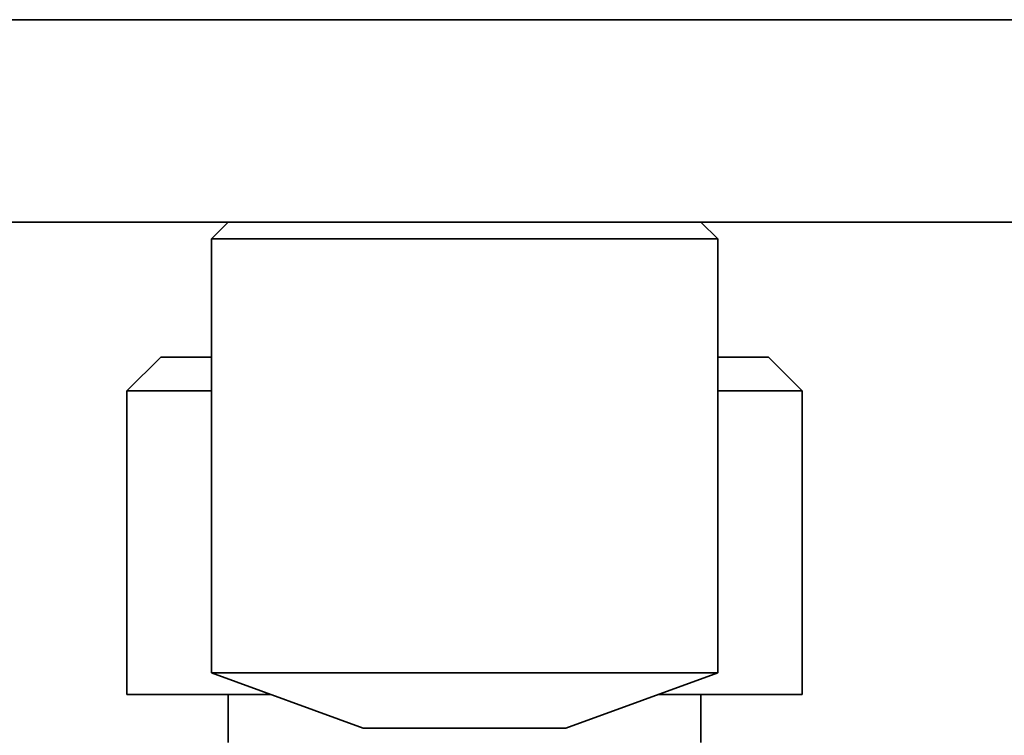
# Model space of a CAD drawing. Header units: millimetres. Extents: x 0 to 864, y 0 to 559.
# Tile 74 of 83: x 658.54 to 665.83, y 221.97 to 227.28. Entities that reach past the tile are written whole.
import ezdxf

# ---------------------------------------------------------------- set-up
doc = ezdxf.new("R2010")
doc.units = ezdxf.units.MM
doc.header["$PDSIZE"] = -1
doc.styles.add('SLDTEXTSTYLE4', font='GOTHIC.TTF', dxfattribs={"width": 0.605})
doc.dimstyles.new('SLDDIMSTYLE3', dxfattribs={"dimtxt": 6.35, "dimasz": 4.572, "dimexe": 0, "dimexo": 0.0625, "dimgap": 1.5875, "dimtad": 0, "dimtih": 1, "dimtoh": 1, "dimlfac": 4, "dimrnd": 1e-09, "dimzin": 4, "dimdsep": 46, "dimtxsty": 'SLDTEXTSTYLE4', "dimsah": 1, "dimcen": 0.09, "dimadec": 0, "dimazin": 1, "dimtfac": 1, "dimtofl": 0, "dimtmove": 0, "dimatfit": 3, "dimfxl": 1, "dimfrac": 2, "dimtolj": 1, "dimtzin": 12, "dimarcsym": 0})

# ---------------------------------------------------------------- blocks, each defined once
blk = doc.blocks.new('_D_3')
at = {"color": 0, "linetype": 'Continuous', "lineweight": -2}
for p, q in [((646.7754, 227.2766), (618.1564, 227.2766)), ((618.1564, 222.7046), (618.1564, 212.9745)), ((618.1564, 191.5986), (618.1564, 201.3286)), ((676.0254, 187.0266), (618.1564, 187.0266))]:
    blk.add_line(p, q, dxfattribs=at)
at = {"color": 0}
for points in [[(618.9184, 222.7046), (617.3944, 222.7046), (618.1564, 227.2766)], [(617.3944, 191.5986), (618.9184, 191.5986), (618.1564, 187.0266)]]:
    blk.add_solid(points, dxfattribs=at)
at = {"layer": 'Defpoints', "color": 0}
for p in [(646.8379, 227.2766), (618.1564, 187.0266), (676.0879, 187.0266)]:
    blk.add_point(p, dxfattribs=at)
at = {"color": 0, "lineweight": 18, "insert": (618.1564, 211.387), "char_height": 6.35, "attachment_point": 2, "style": 'SLDTEXTSTYLE4'}
blk.add_mtext('\\A1;(161.00)', dxfattribs=at)

msp = doc.modelspace()

# ---------------------------------------------------------------- linework, layer by layer
at = {"color": 7, "linetype": 'Continuous', "lineweight": 35}
for p, q in [((675.5879, 227.2766), (656.8379, 227.2766)), ((675.5879, 225.7766), (656.8379, 225.7766)), ((660.0879, 225.7766), (659.9629, 225.6516)), ((663.7129, 225.6516), (663.5879, 225.7766)), ((659.9629, 225.6516), (659.9629, 222.4361)), ((661.8379, 225.6516), (659.9629, 225.6516)), ((663.7129, 225.6516), (661.8379, 225.6516)), ((663.7129, 222.4361), (663.7129, 225.6516)), ((659.5879, 224.7766), (659.3379, 224.5266)), ((659.5879, 224.7766), (659.9629, 224.7766)), ((663.7129, 224.7766), (664.0879, 224.7766)), ((664.3379, 224.5266), (664.0879, 224.7766)), ((659.3379, 224.5266), (659.3379, 222.2766)), ((659.3379, 224.5266), (659.9629, 224.5266)), ((663.7129, 224.5266), (664.3379, 224.5266)), ((664.3379, 222.2766), (664.3379, 224.5266)), ((659.9629, 222.4361), (661.0879, 222.0266)), ((659.9629, 222.4361), (663.7129, 222.4361)), ((662.5879, 222.0266), (663.7129, 222.4361)), ((660.401, 222.2766), (659.3379, 222.2766)), ((660.0879, 222.2766), (660.0879, 221.9209)), ((664.3379, 222.2766), (663.2747, 222.2766)), ((663.5879, 221.9209), (663.5879, 222.2766)), ((661.0879, 222.0266), (662.5879, 222.0266))]:
    msp.add_line(p, q, dxfattribs=at)

# ---------------------------------------------------------------- dimensions: what is measured, and where the dimension line sits
at = {"color": 7, "linetype": 'Continuous', "lineweight": 18}
dim = msp.add_linear_dim(base=(618.1564, 187.0266), p1=(646.8379, 227.2766), p2=(676.0879, 187.0266), angle=90, text='(<>)', dimstyle='SLDDIMSTYLE3', dxfattribs=at)
dim.commit()
dim.dimension.update_dxf_attribs({"geometry": '_D_3', "text_midpoint": (618.1564, 207.1516), "dimtype": 160})

doc.saveas('drawing.dxf')
